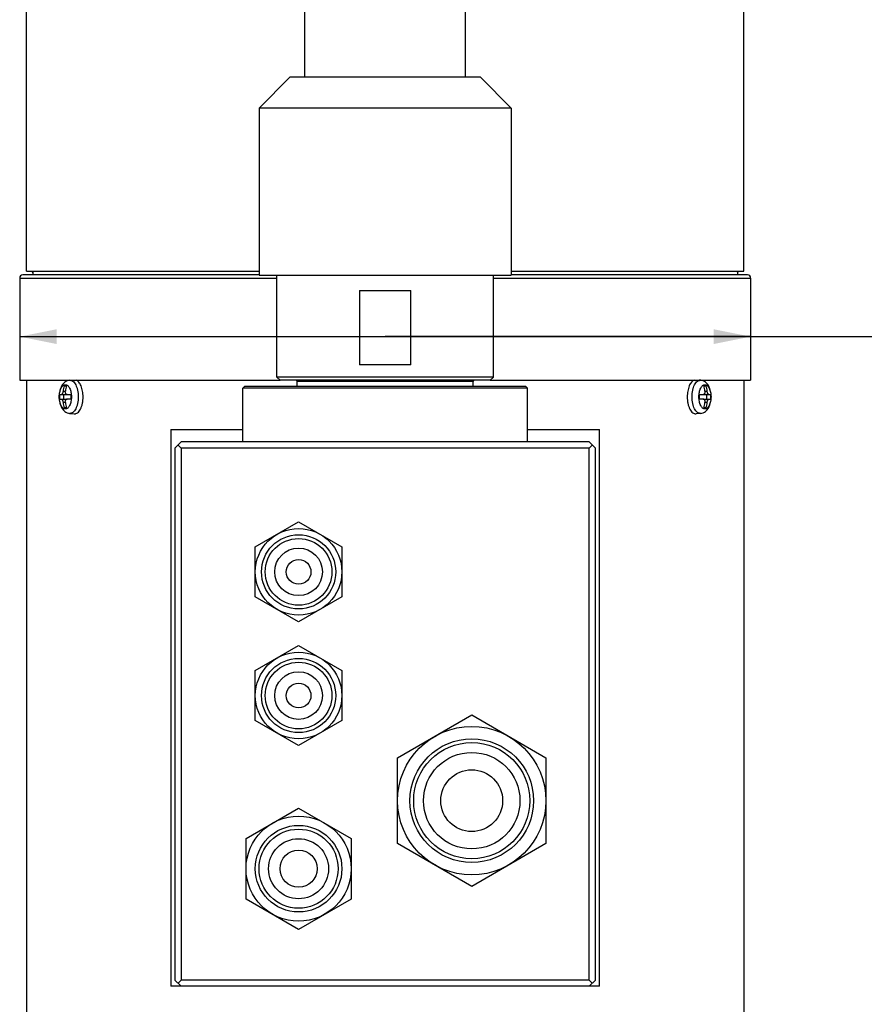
# Model space of a CAD drawing. Header units: millimetres. Extents: x 16 to 3344, y 34 to 2360.
# Tile 34 of 101: x 2641 to 2777, y 469 to 628. Entities that reach past the tile are written whole.
import ezdxf

# ---------------------------------------------------------------- set-up
doc = ezdxf.new("R2010")
doc.units = ezdxf.units.MM
doc.header["$LTSCALE"] = 185.02
doc.layers.get('0').update_dxf_attribs({"linetype": 'CONTINUOUS'})
for name, color, linetype in [('BASE_ASM_PBL11', 7, 'CONTINUOUS'), ('BOX_PBL17', 7, 'CONTINUOUS'), ('MIDDLE_ASM_PBL12', 7, 'CONTINUOUS'), ('RIGHT_VIEW_VBL10', 7, 'CONTINUOUS')]:
    doc.layers.add(name, color=color, linetype=linetype)
doc.styles.get("Standard").update_dxf_attribs({"font": 'malgun.ttf'})
doc.dimstyles.new('DIMSTYLE_1', dxfattribs={"dimtxt": 16, "dimasz": 6, "dimexe": 1, "dimexo": 0.5, "dimgap": 1, "dimtad": 1, "dimdsep": 46, "dimtxsty": 'Standard', "dimblk": '_FILLED', "dimblk1": '_FILLED', "dimblk2": '_FILLED', "dimcen": 0.09, "dimclrt": 134, "dimazin": 2, "dimtp": 0.3, "dimtm": 0.3, "dimtfac": 1, "dimtofl": 0, "dimtmove": 0, "dimatfit": 3, "dimldrblk": '_FILLED', "dimfxl": 1, "dimtolj": 1, "dimarcsym": 0})

# ---------------------------------------------------------------- blocks, each defined once
blk = doc.blocks.new('_FILLED')
at = {"color": 0, "linetype": 'ByBlock'}
blk.add_solid([(0, 0), (-1, 0.2), (-1, -0.2)], dxfattribs=at)
blk = doc.blocks.new('*D31')
at = {"color": 134, "transparency": 16777216}
for p, q in [((2583.96, 567.22), (2643.06, 567.22)), ((2702.16, 567.22), (2643.06, 567.22)), ((2643.06, 567.22), (2867.86, 567.22))]:
    blk.add_line(p, q, dxfattribs=at)
at = {"color": 134, "transparency": 16777216, "xscale": 6, "yscale": 6, "zscale": 6, "rotation": 180}
blk.add_blockref('_FILLED', (2583.96, 567.22), dxfattribs=at)
at = {"color": 134, "transparency": 16777216, "xscale": 6, "yscale": 6, "zscale": 6}
blk.add_blockref('_FILLED', (2702.16, 567.22), dxfattribs=at)
at = {"color": 134, "transparency": 16777216, "insert": (2813.94, 587.22), "char_height": 16, "width": 53.9259, "attachment_point": 1, "line_spacing_factor": 0.9}
blk.add_mtext('118.2', dxfattribs=at)
blk = doc.blocks.new('MIDDLE_ASM_PBL12', base_point=(2717.896, 643.027))
at = {"layer": 'MIDDLE_ASM_PBL12', "color": 7}
for p, q in [((2585.057, 577.789), (2585.057, 685.889)), ((2701.057, 577.789), (2701.057, 685.889)), ((2585.057, 577.789), (2622.657, 577.789)), ((2663.457, 577.789), (2701.057, 577.789))]:
    blk.add_line(p, q, dxfattribs=at)
for points in [[(2585.899, 577.789), (2585.915, 577.764), (2586.057, 577.565)], [(2700.057, 577.566), (2700.17, 577.72), (2700.215, 577.789)]]:
    blk.add_lwpolyline(points, dxfattribs=at)
blk = doc.blocks.new('BOX_PBL17', base_point=(2643.06, 744.44))
at = {"layer": 'BOX_PBL17', "color": 7}
for p, q in [((2630.06, 609.19), (2630.06, 1013.68)), ((2656.06, 609.19), (2656.06, 1013.68)), ((2627.66, 609.19), (2622.66, 604.19)), ((2658.46, 609.19), (2627.66, 609.19)), ((2658.46, 609.19), (2663.46, 604.19)), ((2663.46, 604.19), (2622.66, 604.19)), ((2622.66, 604.19), (2622.66, 577.19)), ((2663.46, 604.19), (2663.46, 577.19)), ((2622.66, 577.19), (2663.46, 577.19)), ((2625.56, 560.69), (2625.56, 577.19)), ((2660.56, 560.69), (2660.56, 577.19)), ((2638.9, 574.69), (2647.21, 574.69)), ((2638.9, 574.69), (2638.9, 562.69)), ((2647.21, 562.69), (2647.21, 574.69)), ((2647.21, 562.69), (2638.9, 562.69)), ((2660.56, 560.69), (2625.56, 560.69)), ((2626.06, 560.19), (2625.56, 560.69)), ((2660.06, 560.19), (2660.56, 560.69)), ((2620.36, 559.19), (2620.06, 558.89)), ((2666.06, 558.89), (2620.06, 558.89)), ((2620.06, 550.19), (2620.06, 558.89)), ((2620.36, 559.19), (2665.76, 559.19)), ((2660.06, 560.19), (2626.06, 560.19)), ((2657.31, 559.99), (2628.81, 559.99)), ((2628.81, 559.19), (2628.81, 559.99)), ((2657.31, 559.19), (2657.31, 559.99)), ((2665.76, 559.19), (2666.06, 558.89)), ((2666.06, 550.19), (2666.06, 558.89)), ((2610.06, 550.19), (2609.06, 549.19)), ((2610.06, 549.19), (2609.56, 549.69)), ((2676.06, 550.19), (2610.06, 550.19)), ((2677.06, 549.19), (2676.06, 550.19)), ((2676.56, 549.69), (2676.06, 549.19)), ((2609.06, 549.19), (2609.06, 463.19)), ((2676.06, 549.19), (2610.06, 549.19)), ((2610.06, 549.19), (2610.06, 463.19)), ((2676.06, 463.19), (2676.06, 549.19)), ((2677.06, 463.19), (2677.06, 549.19)), ((2622.06, 533.23), (2629.06, 537.27)), ((2629.06, 537.27), (2636.06, 533.23)), ((2622.06, 525.15), (2622.06, 533.23)), ((2636.06, 533.23), (2636.06, 525.15)), ((2629.06, 521.11), (2622.06, 525.15)), ((2636.06, 525.15), (2629.06, 521.11)), ((2622.06, 513.23), (2629.06, 517.27)), ((2629.06, 517.27), (2636.06, 513.23)), ((2622.06, 505.15), (2622.06, 513.23)), ((2636.06, 513.23), (2636.06, 505.15)), ((2629.06, 501.11), (2622.06, 505.15)), ((2636.06, 505.15), (2629.06, 501.11)), ((2645.06, 499.12), (2657.06, 506.05)), ((2657.06, 506.05), (2669.06, 499.12)), ((2645.06, 485.26), (2645.06, 499.12)), ((2669.06, 499.12), (2669.06, 485.26)), ((2620.56, 486.1), (2629.06, 491)), ((2629.06, 491), (2637.56, 486.1)), ((2620.56, 476.28), (2620.56, 486.1)), ((2637.56, 486.1), (2637.56, 476.28)), ((2657.06, 478.33), (2645.06, 485.26)), ((2669.06, 485.26), (2657.06, 478.33)), ((2629.06, 471.37), (2620.56, 476.28)), ((2637.56, 476.28), (2629.06, 471.37)), ((2609.06, 463.19), (2610.06, 462.19)), ((2609.56, 462.69), (2610.06, 463.19)), ((2676.06, 463.19), (2610.06, 463.19)), ((2676.06, 462.19), (2610.06, 462.19)), ((2676.56, 462.69), (2676.06, 463.19)), ((2676.06, 462.19), (2677.06, 463.19))]:
    blk.add_line(p, q, dxfattribs=at)
for centre, radius in [((2629.06, 529.19), 7), ((2629.06, 529.19), 6), ((2629.06, 529.19), 5.39), ((2629.06, 529.19), 3.85), ((2629.06, 529.19), 2), ((2629.06, 509.19), 7), ((2629.06, 509.19), 6), ((2629.06, 509.19), 5.39), ((2629.06, 509.19), 3.85), ((2629.06, 509.19), 2), ((2657.06, 492.19), 12), ((2657.06, 492.19), 10), ((2657.06, 492.19), 9.39), ((2657.06, 492.19), 7.8), ((2657.06, 492.19), 5), ((2629.06, 481.19), 8.5), ((2629.06, 481.19), 7), ((2629.06, 481.19), 6.39), ((2629.06, 481.19), 4.85), ((2629.06, 481.19), 3)]:
    blk.add_circle(centre, radius, dxfattribs=at)
for centre, start, end in [((2628.61, 559.99), 0, 90), ((2657.51, 559.99), 90, 180)]:
    blk.add_arc(centre, 0.2, start, end, dxfattribs=at)
blk = doc.blocks.new('BASE_ASM_PBL11', base_point=(2718.209, 456.455))
at = {"layer": 'BASE_ASM_PBL11', "color": 7}
for p, q in [((2583.957, 576.689), (2625.557, 576.689)), ((2583.957, 576.689), (2583.957, 560.189)), ((2622.657, 577.189), (2584.457, 577.189)), ((2586.057, 577.789), (2586.057, 577.189)), ((2660.557, 576.689), (2702.157, 576.689)), ((2701.657, 577.189), (2663.457, 577.189)), ((2700.057, 577.789), (2700.057, 577.189)), ((2702.157, 576.689), (2702.157, 560.189)), ((2583.957, 560.189), (2626.057, 560.189)), ((2585.057, 560.189), (2585.057, 453.889)), ((2591.125, 559.289), (2591.492, 559.289)), ((2592.027, 560.161), (2592.299, 560.189)), ((2660.057, 560.189), (2702.157, 560.189)), ((2694.088, 560.161), (2693.816, 560.189)), ((2694.623, 559.289), (2694.99, 559.289)), ((2701.057, 560.189), (2701.057, 453.889)), ((2590.408, 557.856), (2591.504, 557.856)), ((2590.973, 558.406), (2591.34, 558.406)), ((2591.062, 557.856), (2591.062, 557.122)), ((2591.615, 557.856), (2592.208, 557.856)), ((2693.907, 557.856), (2694.5, 557.856)), ((2694.611, 557.856), (2695.707, 557.856)), ((2694.775, 558.406), (2695.142, 558.406)), ((2695.053, 557.122), (2695.053, 557.856)), ((2590.408, 557.122), (2591.504, 557.122)), ((2591.34, 556.572), (2590.973, 556.572)), ((2591.492, 555.689), (2591.125, 555.689)), ((2592.208, 557.122), (2591.615, 557.122)), ((2694.5, 557.122), (2693.907, 557.122)), ((2694.611, 557.122), (2695.707, 557.122)), ((2694.99, 555.689), (2694.623, 555.689)), ((2695.142, 556.572), (2694.775, 556.572)), ((2592.027, 554.817), (2592.759, 554.742)), ((2694.088, 554.817), (2693.356, 554.742)), ((2608.391, 552.189), (2620.057, 552.189)), ((2608.391, 552.189), (2608.391, 462.189)), ((2666.057, 552.189), (2677.724, 552.189)), ((2677.724, 462.189), (2677.724, 552.189)), ((2610.057, 462.189), (2608.391, 462.189)), ((2677.724, 462.189), (2676.057, 462.189))]:
    blk.add_line(p, q, dxfattribs=at)
for centre, radius, start, end in [((2584.457, 576.689), 0.5, 90, 180), ((2701.657, 576.689), 0.5, 0, 90), ((2598.864, 557.504), 7.943, 167.01041, 173.4795), ((2599.255, 557.5), 7.967, 167.02043, 173.46948), ((2686.884, 557.504), 7.943, 6.5205, 12.98959), ((2687.226, 557.5), 7.967, 6.53052, 12.97957), ((2598.212, 557.489), 7.813, 177.30994, 182.69006), ((2600.012, 557.489), 7.813, 177.30994, 182.69006), ((2686.103, 557.489), 7.813, 357.30994, 2.69006), ((2687.903, 557.489), 7.813, 357.30994, 2.69006), ((2598.889, 557.478), 7.967, 186.53052, 192.97957), ((2599.231, 557.474), 7.943, 186.52049, 192.9896), ((2686.86, 557.478), 7.967, 347.02043, 353.46948), ((2687.251, 557.474), 7.943, 347.0104, 353.47951)]:
    blk.add_arc(centre, radius, start, end, dxfattribs=at)
for points, knots in [([(2592.027, 560.161), (2591.889, 560.147), (2591.616, 560.079), (2591.255, 559.868), (2590.958, 559.578), (2590.723, 559.229), (2590.546, 558.836), (2590.378, 558.259), (2590.33, 557.798), (2590.33, 557.489)], [0, 0, 0, 0, 0.1205445, 0.23994, 0.358681, 0.4787572, 0.6025303, 0.7312621, 1, 1, 1, 1]), ([(2590.359, 557.489), (2590.359, 557.617), (2590.371, 557.868), (2590.425, 558.233), (2590.514, 558.57), (2590.633, 558.867), (2590.779, 559.113), (2590.948, 559.3), (2591.136, 559.42), (2591.338, 559.462), (2591.541, 559.42), (2591.729, 559.3), (2591.897, 559.113), (2592.043, 558.867), (2592.163, 558.57), (2592.251, 558.233), (2592.306, 557.868), (2592.318, 557.617), (2592.318, 557.489)], [0, 0, 0, 0, 0.0807731, 0.1592354, 0.2332381, 0.3009731, 0.3611932, 0.4135201, 0.4588875, 0.5, 0.5411125, 0.5864799, 0.6388068, 0.6990269, 0.7667619, 0.8407646, 0.9192269, 1, 1, 1, 1]), ([(2592.027, 560.161), (2592.072, 560.166), (2592.163, 560.166), (2592.35, 560.127), (2592.581, 560.001), (2592.824, 559.754), (2593.035, 559.418), (2593.207, 559.007), (2593.335, 558.536), (2593.414, 558.023), (2593.432, 557.669), (2593.432, 557.489)], [0, 0, 0, 0, 0.0410205, 0.0826676, 0.1719981, 0.2750571, 0.3944768, 0.5297905, 0.6784889, 0.8367585, 1, 1, 1, 1]), ([(2594.203, 557.489), (2594.203, 557.8), (2594.165, 558.26), (2594.033, 558.842), (2593.901, 559.231), (2593.737, 559.57), (2593.547, 559.849), (2593.333, 560.061), (2593.17, 560.157), (2593.089, 560.189)], [0, 0, 0, 0, 0.3051131, 0.4494592, 0.5843007, 0.7073945, 0.8174051, 0.9143189, 1, 1, 1, 1]), ([(2693.026, 560.189), (2692.944, 560.157), (2692.781, 560.061), (2692.568, 559.849), (2692.378, 559.57), (2692.214, 559.231), (2692.082, 558.842), (2691.95, 558.26), (2691.912, 557.8), (2691.912, 557.489)], [0, 0, 0, 0, 0.0856811, 0.1825949, 0.2926055, 0.4156993, 0.5505408, 0.6948869, 1, 1, 1, 1]), ([(2692.683, 557.489), (2692.683, 557.669), (2692.7, 558.023), (2692.78, 558.536), (2692.908, 559.007), (2693.08, 559.418), (2693.291, 559.754), (2693.534, 560.001), (2693.765, 560.127), (2693.952, 560.166), (2694.043, 560.166), (2694.088, 560.161)], [0, 0, 0, 0, 0.1632415, 0.3215111, 0.4702095, 0.6055232, 0.7249429, 0.8280019, 0.9173324, 0.9589795, 1, 1, 1, 1]), ([(2693.797, 557.489), (2693.797, 557.617), (2693.809, 557.868), (2693.864, 558.233), (2693.952, 558.57), (2694.071, 558.867), (2694.218, 559.113), (2694.386, 559.3), (2694.574, 559.42), (2694.777, 559.462), (2694.979, 559.42), (2695.167, 559.3), (2695.336, 559.113), (2695.482, 558.867), (2695.601, 558.57), (2695.69, 558.233), (2695.744, 557.868), (2695.756, 557.617), (2695.756, 557.489)], [0, 0, 0, 0, 0.0807731, 0.1592354, 0.2332381, 0.3009731, 0.3611932, 0.4135201, 0.4588875, 0.5, 0.5411125, 0.5864799, 0.6388068, 0.6990269, 0.7667619, 0.8407646, 0.9192269, 1, 1, 1, 1]), ([(2695.785, 557.489), (2695.785, 557.798), (2695.737, 558.259), (2695.569, 558.836), (2695.391, 559.229), (2695.157, 559.578), (2694.86, 559.868), (2694.499, 560.079), (2694.226, 560.147), (2694.088, 560.161)], [0, 0, 0, 0, 0.2687391, 0.3974713, 0.5212444, 0.6413204, 0.7600609, 0.8794556, 1, 1, 1, 1]), ([(2590.33, 557.489), (2590.33, 557.179), (2590.378, 556.719), (2590.546, 556.142), (2590.723, 555.749), (2590.958, 555.4), (2591.255, 555.11), (2591.616, 554.899), (2591.889, 554.83), (2592.027, 554.817)], [0, 0, 0, 0, 0.2687391, 0.3974713, 0.5212444, 0.6413204, 0.7600609, 0.8794556, 1, 1, 1, 1]), ([(2592.318, 557.489), (2592.318, 557.361), (2592.306, 557.11), (2592.251, 556.745), (2592.163, 556.407), (2592.043, 556.111), (2591.897, 555.864), (2591.729, 555.678), (2591.541, 555.558), (2591.338, 555.516), (2591.136, 555.558), (2590.948, 555.678), (2590.779, 555.864), (2590.633, 556.111), (2590.514, 556.407), (2590.425, 556.745), (2590.371, 557.11), (2590.359, 557.361), (2590.359, 557.489)], [0, 0, 0, 0, 0.0807731, 0.1592354, 0.2332381, 0.3009731, 0.3611932, 0.4135201, 0.4588875, 0.5, 0.5411125, 0.5864799, 0.6388068, 0.6990269, 0.7667619, 0.8407646, 0.9192269, 1, 1, 1, 1]), ([(2590.973, 558.406), (2590.965, 558.335), (2590.946, 558.231), (2590.905, 558.103), (2590.87, 558.019), (2590.831, 557.951), (2590.789, 557.899), (2590.745, 557.865), (2590.713, 557.856), (2590.698, 557.856)], [0, 0, 0, 0, 0.3301019, 0.4845543, 0.6250964, 0.7477344, 0.8501045, 0.9325465, 1, 1, 1, 1]), ([(2591.615, 557.856), (2591.593, 557.856), (2591.548, 557.863), (2591.487, 557.896), (2591.434, 557.948), (2591.374, 558.046), (2591.332, 558.203), (2591.332, 558.336), (2591.34, 558.406)], [0, 0, 0, 0, 0.0955374, 0.1941495, 0.3012497, 0.4200281, 0.6928508, 1, 1, 1, 1]), ([(2591.504, 557.856), (2591.516, 557.856), (2591.534, 557.858), (2591.55, 557.863), (2591.554, 557.865)], [0, 0, 0, 0, 0.744162, 1, 1, 1, 1]), ([(2593.432, 557.489), (2593.432, 557.309), (2593.414, 556.955), (2593.335, 556.442), (2593.207, 555.971), (2593.035, 555.56), (2592.824, 555.224), (2592.581, 554.976), (2592.35, 554.851), (2592.163, 554.812), (2592.072, 554.812), (2592.027, 554.817)], [0, 0, 0, 0, 0.1632415, 0.3215111, 0.4702095, 0.6055232, 0.7249429, 0.8280019, 0.9173324, 0.9589795, 1, 1, 1, 1]), ([(2592.759, 554.742), (2592.805, 554.738), (2592.899, 554.738), (2593.091, 554.777), (2593.329, 554.907), (2593.578, 555.162), (2593.794, 555.507), (2593.972, 555.929), (2594.103, 556.413), (2594.185, 556.94), (2594.203, 557.304), (2594.203, 557.489)], [0, 0, 0, 0, 0.0410205, 0.0826676, 0.1719981, 0.2750571, 0.3944768, 0.5297905, 0.6784889, 0.8367585, 1, 1, 1, 1]), ([(2691.912, 557.489), (2691.912, 557.304), (2691.93, 556.94), (2692.011, 556.413), (2692.143, 555.929), (2692.321, 555.507), (2692.537, 555.162), (2692.786, 554.907), (2693.024, 554.777), (2693.216, 554.738), (2693.31, 554.738), (2693.356, 554.742)], [0, 0, 0, 0, 0.1632415, 0.3215111, 0.4702095, 0.6055232, 0.7249429, 0.8280019, 0.9173324, 0.9589795, 1, 1, 1, 1]), ([(2694.088, 554.817), (2694.043, 554.812), (2693.952, 554.812), (2693.765, 554.851), (2693.534, 554.976), (2693.291, 555.224), (2693.08, 555.56), (2692.908, 555.971), (2692.78, 556.442), (2692.7, 556.955), (2692.683, 557.309), (2692.683, 557.489)], [0, 0, 0, 0, 0.0410205, 0.0826676, 0.1719981, 0.2750571, 0.3944768, 0.5297905, 0.6784889, 0.8367585, 1, 1, 1, 1]), ([(2695.756, 557.489), (2695.756, 557.361), (2695.744, 557.11), (2695.69, 556.745), (2695.601, 556.407), (2695.482, 556.111), (2695.336, 555.864), (2695.167, 555.678), (2694.979, 555.558), (2694.777, 555.516), (2694.574, 555.558), (2694.386, 555.678), (2694.218, 555.864), (2694.071, 556.111), (2693.952, 556.407), (2693.864, 556.745), (2693.809, 557.11), (2693.797, 557.361), (2693.797, 557.489)], [0, 0, 0, 0, 0.0807731, 0.1592354, 0.2332381, 0.3009731, 0.3611932, 0.4135201, 0.4588875, 0.5, 0.5411125, 0.5864799, 0.6388068, 0.6990269, 0.7667619, 0.8407646, 0.9192269, 1, 1, 1, 1]), ([(2694.088, 554.817), (2694.226, 554.83), (2694.499, 554.899), (2694.86, 555.11), (2695.157, 555.4), (2695.391, 555.749), (2695.569, 556.142), (2695.737, 556.719), (2695.785, 557.179), (2695.785, 557.489)], [0, 0, 0, 0, 0.1205445, 0.23994, 0.358681, 0.4787572, 0.6025303, 0.7312621, 1, 1, 1, 1]), ([(2694.775, 558.406), (2694.783, 558.336), (2694.783, 558.203), (2694.741, 558.046), (2694.681, 557.948), (2694.628, 557.896), (2694.566, 557.863), (2694.522, 557.856), (2694.5, 557.856)], [0, 0, 0, 0, 0.3071492, 0.5799719, 0.6987503, 0.8058505, 0.9044626, 1, 1, 1, 1]), ([(2694.561, 557.865), (2694.565, 557.863), (2694.581, 557.858), (2694.599, 557.856), (2694.611, 557.856)], [0, 0, 0, 0, 0.255838, 1, 1, 1, 1]), ([(2695.417, 557.856), (2695.402, 557.856), (2695.37, 557.865), (2695.326, 557.899), (2695.284, 557.951), (2695.245, 558.019), (2695.21, 558.103), (2695.169, 558.231), (2695.15, 558.335), (2695.142, 558.406)], [0, 0, 0, 0, 0.0674535, 0.1498955, 0.2522656, 0.3749036, 0.5154457, 0.6698981, 1, 1, 1, 1]), ([(2590.698, 557.122), (2590.713, 557.122), (2590.745, 557.113), (2590.789, 557.079), (2590.831, 557.027), (2590.87, 556.958), (2590.905, 556.875), (2590.946, 556.746), (2590.965, 556.643), (2590.973, 556.572)], [0, 0, 0, 0, 0.0674535, 0.1498955, 0.2522656, 0.3749036, 0.5154457, 0.6698981, 1, 1, 1, 1]), ([(2591.34, 556.572), (2591.332, 556.642), (2591.332, 556.775), (2591.374, 556.932), (2591.434, 557.03), (2591.487, 557.082), (2591.548, 557.115), (2591.593, 557.122), (2591.615, 557.122)], [0, 0, 0, 0, 0.3071492, 0.5799719, 0.6987503, 0.8058505, 0.9044626, 1, 1, 1, 1]), ([(2591.554, 557.113), (2591.55, 557.115), (2591.534, 557.12), (2591.516, 557.122), (2591.504, 557.122)], [0, 0, 0, 0, 0.255838, 1, 1, 1, 1]), ([(2694.5, 557.122), (2694.522, 557.122), (2694.566, 557.115), (2694.628, 557.082), (2694.681, 557.03), (2694.741, 556.932), (2694.783, 556.775), (2694.783, 556.642), (2694.775, 556.572)], [0, 0, 0, 0, 0.0955374, 0.1941495, 0.3012497, 0.4200281, 0.6928508, 1, 1, 1, 1]), ([(2694.611, 557.122), (2694.599, 557.122), (2694.581, 557.12), (2694.565, 557.115), (2694.561, 557.113)], [0, 0, 0, 0, 0.744162, 1, 1, 1, 1]), ([(2695.142, 556.572), (2695.15, 556.643), (2695.169, 556.746), (2695.21, 556.875), (2695.245, 556.958), (2695.284, 557.027), (2695.326, 557.079), (2695.37, 557.113), (2695.402, 557.122), (2695.417, 557.122)], [0, 0, 0, 0, 0.3301019, 0.4845543, 0.6250964, 0.7477344, 0.8501045, 0.9325465, 1, 1, 1, 1])]:
    blk.add_open_spline(points, degree=3, knots=knots, dxfattribs=at)
at = {"layer": 'BASE_ASM_PBL11', "color": 134}
dim = blk.add_linear_dim(base=(2702.157, 567.222), p1=(2583.957, 560.189), p2=(2702.157, 560.189), dimstyle='DIMSTYLE_1', dxfattribs=at)
dim.commit()
dim.dimension.update_dxf_attribs({"geometry": '*D31', "text_midpoint": (2841.095, 567.222), "dimtype": 160})
blk = doc.blocks.new('RIGHT_VIEW_VBL10', base_point=(2722.62, 751.59))
at = {"layer": 'BASE_ASM_PBL11'}
blk.add_blockref('BASE_ASM_PBL11', (2718.21, 456.46), dxfattribs=at)
at = {"layer": 'BOX_PBL17'}
blk.add_blockref('BOX_PBL17', (2643.06, 744.44), dxfattribs=at)
at = {"layer": 'MIDDLE_ASM_PBL12'}
blk.add_blockref('MIDDLE_ASM_PBL12', (2717.9, 643.03), dxfattribs=at)

msp = doc.modelspace()

# ---------------------------------------------------------------- block references
at = {"layer": 'RIGHT_VIEW_VBL10'}
msp.add_blockref('RIGHT_VIEW_VBL10', (2779.565, 761.4), dxfattribs=at)

doc.saveas('drawing.dxf')
